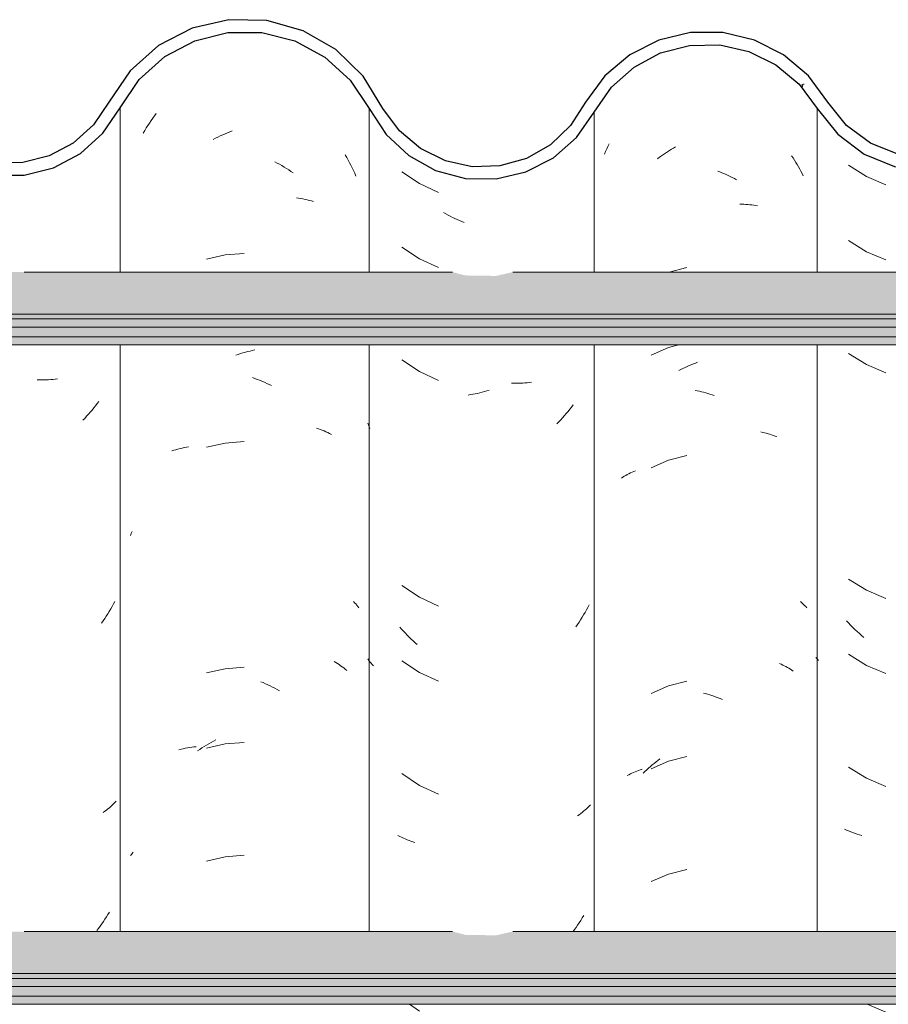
# Model space of a CAD drawing. Header units: metres. Extents: x -28.2 to -1.6, y -1.6 to 5.9.
# Tile 41 of 88: x -18.936 to -18.588, y 3.514 to 3.909. Entities that reach past the tile are written whole.
import ezdxf

# ---------------------------------------------------------------- set-up
doc = ezdxf.new("R2010")
doc.units = ezdxf.units.M
doc.layers.add('A-GLAZ-CWMG', color=7, linetype='Continuous', lineweight=5)
doc.layers.add('A-ROOF', color=7, linetype='Continuous', lineweight=5)

# ---------------------------------------------------------------- blocks, each defined once
blk = doc.blocks.new('FP_59-CASA 3')
at = {"layer": 'A-GLAZ-CWMG', "color": 9, "true_color": 0xc0c0c0}
for p, q in [((-18.60352, 3.85021), (-18.59636, 3.84574)), ((-18.59636, 3.84574), (-18.58857, 3.84245)), ((-18.60352, 3.82007), (-18.59636, 3.81559)), ((-18.59636, 3.81559), (-18.58857, 3.81231)), ((-18.60352, 3.77485), (-18.59636, 3.77038)), ((-18.59636, 3.77038), (-18.58857, 3.7671)), ((-18.60352, 3.68442), (-18.59636, 3.67995)), ((-18.59636, 3.67995), (-18.58857, 3.67667)), ((-18.60355, 3.66683), (-18.60439, 3.66773)), ((-18.6027, 3.66594), (-18.60355, 3.66683)), ((-18.60183, 3.66506), (-18.6027, 3.66594)), ((-18.60096, 3.66421), (-18.60183, 3.66506)), ((-18.60007, 3.66337), (-18.60096, 3.66421)), ((-18.59917, 3.66255), (-18.60007, 3.66337)), ((-18.59825, 3.66174), (-18.59917, 3.66255)), ((-18.59733, 3.66096), (-18.59825, 3.66174)), ((-18.60352, 3.65428), (-18.59636, 3.64981)), ((-18.61607, 3.65239), (-18.61663, 3.65299)), ((-18.6155, 3.6518), (-18.61607, 3.65239)), ((-18.59636, 3.64981), (-18.58857, 3.64653)), ((-18.60352, 3.60907), (-18.59636, 3.60459)), ((-18.59636, 3.60459), (-18.58857, 3.60131)), ((-18.60434, 3.58386), (-18.60516, 3.58424)), ((-18.60349, 3.58349), (-18.60434, 3.58386)), ((-18.60264, 3.58314), (-18.60349, 3.58349)), ((-18.60177, 3.58281), (-18.60264, 3.58314)), ((-18.6009, 3.58249), (-18.60177, 3.58281)), ((-18.60001, 3.58219), (-18.6009, 3.58249)), ((-18.5991, 3.58191), (-18.60001, 3.58219)), ((-18.59819, 3.58165), (-18.5991, 3.58191)), ((-18.59602, 3.51402), (-18.58857, 3.51088))]:
    blk.add_line(p, q, dxfattribs=at)
blk = doc.blocks.new('FP_60-CASA 3')
at = {"layer": 'A-GLAZ-CWMG', "color": 9, "true_color": 0xc0c0c0}
for p, q in [((-18.69993, 3.85777), (-18.69946, 3.85876)), ((-18.70127, 3.85473), (-18.70084, 3.85575)), ((-18.70084, 3.85575), (-18.70039, 3.85676)), ((-18.70039, 3.85676), (-18.69993, 3.85777)), ((-18.67769, 3.85454), (-18.6769, 3.85508)), ((-18.6769, 3.85508), (-18.67611, 3.85561)), ((-18.67611, 3.85561), (-18.67531, 3.85613)), ((-18.67531, 3.85613), (-18.67451, 3.85663)), ((-18.67451, 3.85663), (-18.6737, 3.85711)), ((-18.6737, 3.85711), (-18.67289, 3.85759)), ((-18.68002, 3.85282), (-18.67925, 3.85341)), ((-18.67925, 3.85341), (-18.67847, 3.85398)), ((-18.67847, 3.85398), (-18.67769, 3.85454)), ((-18.62633, 3.85401), (-18.62576, 3.85315)), ((-18.62576, 3.85315), (-18.6252, 3.85228)), ((-18.6252, 3.85228), (-18.62465, 3.8514)), ((-18.62465, 3.8514), (-18.62412, 3.85052)), ((-18.65594, 3.8479), (-18.6551, 3.84758)), ((-18.6551, 3.84758), (-18.65426, 3.84724)), ((-18.65426, 3.84724), (-18.65342, 3.84688)), ((-18.65342, 3.84688), (-18.65259, 3.84651)), ((-18.62412, 3.85052), (-18.6236, 3.84962)), ((-18.6236, 3.84962), (-18.62309, 3.84871)), ((-18.62309, 3.84871), (-18.62259, 3.8478)), ((-18.62259, 3.8478), (-18.6221, 3.84687)), ((-18.6221, 3.84687), (-18.62163, 3.84594)), ((-18.65259, 3.84651), (-18.65175, 3.84612)), ((-18.65175, 3.84612), (-18.65092, 3.84572)), ((-18.65092, 3.84572), (-18.6501, 3.8453)), ((-18.6501, 3.8453), (-18.64927, 3.84487)), ((-18.64927, 3.84487), (-18.64845, 3.84442)), ((-18.64707, 3.83461), (-18.64626, 3.83461)), ((-18.64626, 3.83461), (-18.64546, 3.83458)), ((-18.64546, 3.83458), (-18.64466, 3.83455)), ((-18.64466, 3.83455), (-18.64387, 3.8345)), ((-18.64387, 3.8345), (-18.64308, 3.83443)), ((-18.64308, 3.83443), (-18.6423, 3.83435)), ((-18.6423, 3.83435), (-18.64152, 3.83426)), ((-18.64152, 3.83426), (-18.64075, 3.83415)), ((-18.64075, 3.83415), (-18.63999, 3.83403)), ((-18.66826, 3.80923), (-18.67535, 3.80742)), ((-18.67562, 3.77721), (-18.68257, 3.77417)), ((-18.67155, 3.77825), (-18.67562, 3.77721)), ((-18.6715, 3.76793), (-18.67067, 3.76836)), ((-18.67067, 3.76836), (-18.66985, 3.76878)), ((-18.66985, 3.76878), (-18.66902, 3.76918)), ((-18.66902, 3.76918), (-18.66819, 3.76956)), ((-18.66819, 3.76956), (-18.66735, 3.76994)), ((-18.66735, 3.76994), (-18.66651, 3.77029)), ((-18.66651, 3.77029), (-18.66567, 3.77064)), ((-18.66567, 3.77064), (-18.66483, 3.77096)), ((-18.66483, 3.77096), (-18.66399, 3.77128)), ((-18.66497, 3.76002), (-18.66413, 3.75986)), ((-18.66413, 3.75986), (-18.66329, 3.75968)), ((-18.66329, 3.75968), (-18.66244, 3.75948)), ((-18.66244, 3.75948), (-18.6616, 3.75927)), ((-18.6616, 3.75927), (-18.66075, 3.75905)), ((-18.66075, 3.75905), (-18.65991, 3.75881)), ((-18.65991, 3.75881), (-18.65906, 3.75855)), ((-18.65906, 3.75855), (-18.65822, 3.75828)), ((-18.65822, 3.75828), (-18.65737, 3.758)), ((-18.63871, 3.74336), (-18.63796, 3.74321)), ((-18.63796, 3.74321), (-18.63723, 3.74304)), ((-18.63723, 3.74304), (-18.6365, 3.74285)), ((-18.6365, 3.74285), (-18.63578, 3.74265)), ((-18.63578, 3.74265), (-18.63506, 3.74244)), ((-18.63506, 3.74244), (-18.63436, 3.74222)), ((-18.63436, 3.74222), (-18.63366, 3.74199)), ((-18.63366, 3.74199), (-18.63297, 3.74174)), ((-18.63297, 3.74174), (-18.6323, 3.74148)), ((-18.66826, 3.73387), (-18.67562, 3.732)), ((-18.67562, 3.732), (-18.68257, 3.72896)), ((-18.69454, 3.72485), (-18.69396, 3.72522)), ((-18.69396, 3.72522), (-18.69337, 3.72559)), ((-18.69337, 3.72559), (-18.69277, 3.72593)), ((-18.69277, 3.72593), (-18.69216, 3.72627)), ((-18.69216, 3.72627), (-18.69153, 3.7266)), ((-18.69153, 3.7266), (-18.6909, 3.72692)), ((-18.6909, 3.72692), (-18.69026, 3.72722)), ((-18.69026, 3.72722), (-18.68961, 3.72751)), ((-18.68961, 3.72751), (-18.68894, 3.72779)), ((-18.6227, 3.67536), (-18.62217, 3.67488)), ((-18.62217, 3.67488), (-18.62165, 3.67438)), ((-18.62165, 3.67438), (-18.62115, 3.67388)), ((-18.62115, 3.67388), (-18.62066, 3.67337)), ((-18.62066, 3.67337), (-18.62019, 3.67284)), ((-18.63116, 3.65058), (-18.63051, 3.65029)), ((-18.63051, 3.65029), (-18.62987, 3.64998)), ((-18.62987, 3.64998), (-18.62924, 3.64966)), ((-18.62924, 3.64966), (-18.62861, 3.64934)), ((-18.62861, 3.64934), (-18.628, 3.649)), ((-18.628, 3.649), (-18.6274, 3.64865)), ((-18.6274, 3.64865), (-18.62681, 3.64829)), ((-18.62681, 3.64829), (-18.62623, 3.64792)), ((-18.62623, 3.64792), (-18.62566, 3.64754)), ((-18.66826, 3.64345), (-18.67562, 3.64157)), ((-18.67562, 3.64157), (-18.68257, 3.63853)), ((-18.66167, 3.63872), (-18.66082, 3.6385)), ((-18.66082, 3.6385), (-18.65998, 3.63826)), ((-18.65998, 3.63826), (-18.65913, 3.638)), ((-18.65913, 3.638), (-18.65829, 3.63773)), ((-18.65829, 3.63773), (-18.65744, 3.63745)), ((-18.65744, 3.63745), (-18.6566, 3.63715)), ((-18.6566, 3.63715), (-18.65576, 3.63683)), ((-18.65576, 3.63683), (-18.65492, 3.6365)), ((-18.65492, 3.6365), (-18.65408, 3.63616)), ((-18.67562, 3.61143), (-18.68257, 3.60839)), ((-18.68216, 3.60995), (-18.68141, 3.61057)), ((-18.68141, 3.61057), (-18.68065, 3.61118)), ((-18.68065, 3.61118), (-18.67989, 3.61178)), ((-18.67989, 3.61178), (-18.67912, 3.61236)), ((-18.66826, 3.6133), (-18.67562, 3.61143)), ((-18.69159, 3.606), (-18.69095, 3.60632)), ((-18.69095, 3.60632), (-18.69031, 3.60662)), ((-18.69031, 3.60662), (-18.68966, 3.60692)), ((-18.68966, 3.60692), (-18.689, 3.6072)), ((-18.689, 3.6072), (-18.68833, 3.60747)), ((-18.68833, 3.60747), (-18.68765, 3.60773)), ((-18.68765, 3.60773), (-18.68696, 3.60797)), ((-18.68696, 3.60797), (-18.68626, 3.60821)), ((-18.6858, 3.60662), (-18.68509, 3.60731)), ((-18.68509, 3.60731), (-18.68437, 3.60799)), ((-18.68437, 3.60799), (-18.68364, 3.60866)), ((-18.68364, 3.60866), (-18.68291, 3.60931)), ((-18.68291, 3.60931), (-18.68216, 3.60995)), ((-18.69221, 3.60567), (-18.69159, 3.606)), ((-18.66826, 3.56809), (-18.67562, 3.56621)), ((-18.67562, 3.56621), (-18.68257, 3.56317))]:
    blk.add_line(p, q, dxfattribs=at)
blk = doc.blocks.new('FP_61-CASA 3')
at = {"layer": 'A-GLAZ-CWMG', "color": 9, "true_color": 0xc0c0c0}
for p, q in [((-18.78248, 3.8476), (-18.77548, 3.84288)), ((-18.77548, 3.84288), (-18.76779, 3.83937)), ((-18.7649, 3.83078), (-18.7658, 3.8313)), ((-18.764, 3.83028), (-18.7649, 3.83078)), ((-18.76309, 3.8298), (-18.764, 3.83028)), ((-18.76217, 3.82934), (-18.76309, 3.8298)), ((-18.76125, 3.82889), (-18.76217, 3.82934)), ((-18.76033, 3.82846), (-18.76125, 3.82889)), ((-18.75941, 3.82804), (-18.76033, 3.82846)), ((-18.75848, 3.82764), (-18.75941, 3.82804)), ((-18.75755, 3.82726), (-18.75848, 3.82764)), ((-18.78248, 3.81746), (-18.77548, 3.81274)), ((-18.77548, 3.81274), (-18.76779, 3.80923)), ((-18.78248, 3.77224), (-18.77548, 3.76753)), ((-18.77548, 3.76753), (-18.76779, 3.76402)), ((-18.7475, 3.76006), (-18.74844, 3.75978)), ((-18.7377, 3.76288), (-18.73862, 3.7629)), ((-18.73679, 3.76287), (-18.7377, 3.76288)), ((-18.73588, 3.76288), (-18.73679, 3.76287)), ((-18.73498, 3.76291), (-18.73588, 3.76288)), ((-18.73408, 3.76296), (-18.73498, 3.76291)), ((-18.73319, 3.76302), (-18.73408, 3.76296)), ((-18.7323, 3.76309), (-18.73319, 3.76302)), ((-18.73142, 3.76318), (-18.7323, 3.76309)), ((-18.73055, 3.76329), (-18.73142, 3.76318)), ((-18.75502, 3.75831), (-18.75596, 3.75816)), ((-18.75409, 3.75847), (-18.75502, 3.75831)), ((-18.75315, 3.75864), (-18.75409, 3.75847)), ((-18.75221, 3.75883), (-18.75315, 3.75864)), ((-18.75126, 3.75905), (-18.75221, 3.75883)), ((-18.75032, 3.75927), (-18.75126, 3.75905)), ((-18.74938, 3.75952), (-18.75032, 3.75927)), ((-18.74844, 3.75978), (-18.74938, 3.75952)), ((-18.71524, 3.75246), (-18.71593, 3.75159)), ((-18.71455, 3.75333), (-18.71524, 3.75246)), ((-18.71388, 3.75422), (-18.71455, 3.75333)), ((-18.71884, 3.74826), (-18.71959, 3.74746)), ((-18.71809, 3.74907), (-18.71884, 3.74826)), ((-18.71736, 3.7499), (-18.71809, 3.74907)), ((-18.71664, 3.75074), (-18.71736, 3.7499)), ((-18.71593, 3.75159), (-18.71664, 3.75074)), ((-18.79572, 3.74584), (-18.79613, 3.74687)), ((-18.79529, 3.74481), (-18.79572, 3.74584)), ((-18.71959, 3.74746), (-18.72035, 3.74667)), ((-18.78248, 3.68181), (-18.77548, 3.6771)), ((-18.77548, 3.6771), (-18.76779, 3.67359)), ((-18.70748, 3.67404), (-18.70801, 3.67303)), ((-18.70969, 3.67006), (-18.71028, 3.6691)), ((-18.70912, 3.67104), (-18.70969, 3.67006)), ((-18.70856, 3.67203), (-18.70912, 3.67104)), ((-18.70801, 3.67303), (-18.70856, 3.67203)), ((-18.71212, 3.66626), (-18.71276, 3.66534)), ((-18.7115, 3.6672), (-18.71212, 3.66626)), ((-18.71088, 3.66814), (-18.7115, 3.6672)), ((-18.71028, 3.6691), (-18.71088, 3.66814)), ((-18.7826, 3.66432), (-18.78332, 3.66515)), ((-18.78186, 3.6635), (-18.7826, 3.66432)), ((-18.78112, 3.66269), (-18.78186, 3.6635)), ((-18.78036, 3.6619), (-18.78112, 3.66269)), ((-18.77959, 3.66112), (-18.78036, 3.6619)), ((-18.77881, 3.66035), (-18.77959, 3.66112)), ((-18.77803, 3.6596), (-18.77881, 3.66035)), ((-18.77723, 3.65886), (-18.77803, 3.6596)), ((-18.77643, 3.65814), (-18.77723, 3.65886)), ((-18.79572, 3.65185), (-18.79613, 3.65242)), ((-18.7953, 3.65129), (-18.79572, 3.65185)), ((-18.79486, 3.65074), (-18.7953, 3.65129)), ((-18.79441, 3.65019), (-18.79486, 3.65074)), ((-18.79394, 3.64965), (-18.79441, 3.65019)), ((-18.78248, 3.65167), (-18.77548, 3.64696)), ((-18.77548, 3.64696), (-18.76779, 3.64344)), ((-18.78248, 3.60646), (-18.77548, 3.60174)), ((-18.77548, 3.60174), (-18.76779, 3.59823)), ((-18.71085, 3.59041), (-18.71147, 3.58995)), ((-18.71025, 3.59089), (-18.71085, 3.59041)), ((-18.70966, 3.59138), (-18.71025, 3.59089)), ((-18.70909, 3.59188), (-18.70966, 3.59138)), ((-18.70853, 3.59239), (-18.70909, 3.59188)), ((-18.70799, 3.59291), (-18.70853, 3.59239)), ((-18.70746, 3.59344), (-18.70799, 3.59291)), ((-18.70694, 3.59398), (-18.70746, 3.59344)), ((-18.71147, 3.58995), (-18.71209, 3.58949)), ((-18.78336, 3.58132), (-18.78407, 3.58169)), ((-18.78263, 3.58097), (-18.78336, 3.58132)), ((-18.7819, 3.58063), (-18.78263, 3.58097)), ((-18.78115, 3.5803), (-18.7819, 3.58063)), ((-18.7804, 3.57998), (-18.78115, 3.5803)), ((-18.77963, 3.57968), (-18.7804, 3.57998)), ((-18.77885, 3.57939), (-18.77963, 3.57968)), ((-18.77807, 3.57912), (-18.77885, 3.57939)), ((-18.77727, 3.57886), (-18.77807, 3.57912)), ((-18.71083, 3.54765), (-18.71144, 3.5467)), ((-18.71023, 3.54861), (-18.71083, 3.54765)), ((-18.70964, 3.54958), (-18.71023, 3.54861)), ((-18.71336, 3.54393), (-18.71391, 3.54319)), ((-18.71271, 3.54484), (-18.71336, 3.54393)), ((-18.71207, 3.54577), (-18.71271, 3.54484)), ((-18.71144, 3.5467), (-18.71207, 3.54577)), ((-18.77949, 3.51402), (-18.77548, 3.51131))]:
    blk.add_line(p, q, dxfattribs=at)
blk = doc.blocks.new('FP_62-CASA 3')
at = {"layer": 'A-GLAZ-CWMG', "color": 9, "true_color": 0xc0c0c0}
for p, q in [((-18.88167, 3.86999), (-18.88098, 3.87092)), ((-18.8843, 3.86615), (-18.88366, 3.86713)), ((-18.88366, 3.86713), (-18.88301, 3.8681)), ((-18.88301, 3.8681), (-18.88235, 3.86905)), ((-18.88235, 3.86905), (-18.88167, 3.86999)), ((-18.88614, 3.86315), (-18.88554, 3.86417)), ((-18.88554, 3.86417), (-18.88493, 3.86517)), ((-18.88493, 3.86517), (-18.8843, 3.86615)), ((-18.85432, 3.86245), (-18.85337, 3.86287)), ((-18.85337, 3.86287), (-18.85242, 3.86327)), ((-18.85242, 3.86327), (-18.85147, 3.86366)), ((-18.85147, 3.86366), (-18.85051, 3.86403)), ((-18.85808, 3.86059), (-18.85714, 3.86108)), ((-18.85714, 3.86108), (-18.85621, 3.86155)), ((-18.85621, 3.86155), (-18.85526, 3.86201)), ((-18.85526, 3.86201), (-18.85432, 3.86245)), ((-18.83337, 3.85164), (-18.83244, 3.85113)), ((-18.83244, 3.85113), (-18.83152, 3.85061)), ((-18.80521, 3.85435), (-18.80463, 3.85333)), ((-18.80463, 3.85333), (-18.80405, 3.8523)), ((-18.80405, 3.8523), (-18.80349, 3.85126)), ((-18.80349, 3.85126), (-18.80295, 3.85021)), ((-18.83152, 3.85061), (-18.8306, 3.85008)), ((-18.8306, 3.85008), (-18.82968, 3.84952)), ((-18.82968, 3.84952), (-18.82877, 3.84895)), ((-18.82877, 3.84895), (-18.82786, 3.84836)), ((-18.82786, 3.84836), (-18.82697, 3.84776)), ((-18.82697, 3.84776), (-18.82607, 3.84714)), ((-18.80295, 3.85021), (-18.80242, 3.84915)), ((-18.80242, 3.84915), (-18.8019, 3.84808)), ((-18.8019, 3.84808), (-18.8014, 3.847)), ((-18.8014, 3.847), (-18.80092, 3.84591)), ((-18.82474, 3.83715), (-18.82387, 3.83703)), ((-18.82387, 3.83703), (-18.823, 3.83689)), ((-18.823, 3.83689), (-18.82214, 3.83673)), ((-18.82214, 3.83673), (-18.82129, 3.83656)), ((-18.82129, 3.83656), (-18.82045, 3.83638)), ((-18.82045, 3.83638), (-18.81961, 3.83617)), ((-18.81961, 3.83617), (-18.81879, 3.83596)), ((-18.81879, 3.83596), (-18.81798, 3.83572)), ((-18.85338, 3.81429), (-18.86086, 3.81258)), ((-18.84573, 3.81487), (-18.85338, 3.81429)), ((-18.84427, 3.77557), (-18.84331, 3.7758)), ((-18.84331, 3.7758), (-18.84235, 3.77602)), ((-18.84235, 3.77602), (-18.84139, 3.77622)), ((-18.84907, 3.77412), (-18.84811, 3.77445)), ((-18.84811, 3.77445), (-18.84715, 3.77475)), ((-18.84715, 3.77475), (-18.84619, 3.77504)), ((-18.84619, 3.77504), (-18.84523, 3.77531)), ((-18.84523, 3.77531), (-18.84427, 3.77557)), ((-18.84239, 3.76512), (-18.84143, 3.76479)), ((-18.84143, 3.76479), (-18.84047, 3.76443)), ((-18.84047, 3.76443), (-18.83952, 3.76406)), ((-18.83952, 3.76406), (-18.83857, 3.76367)), ((-18.83857, 3.76367), (-18.83762, 3.76326)), ((-18.83762, 3.76326), (-18.83667, 3.76284)), ((-18.83667, 3.76284), (-18.83573, 3.7624)), ((-18.83573, 3.7624), (-18.83479, 3.76194)), ((-18.81676, 3.74492), (-18.81597, 3.74465)), ((-18.81597, 3.74465), (-18.81519, 3.74436)), ((-18.81519, 3.74436), (-18.81442, 3.74406)), ((-18.81442, 3.74406), (-18.81366, 3.74375)), ((-18.81366, 3.74375), (-18.81292, 3.74342)), ((-18.81292, 3.74342), (-18.81218, 3.74308)), ((-18.81218, 3.74308), (-18.81146, 3.74273)), ((-18.81146, 3.74273), (-18.81074, 3.74236)), ((-18.87304, 3.73626), (-18.87223, 3.73649)), ((-18.87223, 3.73649), (-18.8714, 3.7367)), ((-18.8714, 3.7367), (-18.87057, 3.7369)), ((-18.87057, 3.7369), (-18.86972, 3.73708)), ((-18.86972, 3.73708), (-18.86887, 3.73725)), ((-18.86887, 3.73725), (-18.86801, 3.7374)), ((-18.85338, 3.73893), (-18.86086, 3.73723)), ((-18.84573, 3.73952), (-18.85338, 3.73893)), ((-18.87465, 3.73575), (-18.87385, 3.73601)), ((-18.87385, 3.73601), (-18.87304, 3.73626)), ((-18.89126, 3.70192), (-18.89095, 3.70269)), ((-18.89095, 3.70269), (-18.89063, 3.70346)), ((-18.80189, 3.67541), (-18.80144, 3.67493)), ((-18.80144, 3.67493), (-18.80101, 3.67444)), ((-18.80101, 3.67444), (-18.80059, 3.67395)), ((-18.80059, 3.67395), (-18.80019, 3.67345)), ((-18.80019, 3.67345), (-18.79979, 3.67294)), ((-18.80969, 3.65135), (-18.80901, 3.65096)), ((-18.80901, 3.65096), (-18.80834, 3.65054)), ((-18.80834, 3.65054), (-18.80768, 3.65012)), ((-18.80768, 3.65012), (-18.80704, 3.64968)), ((-18.80704, 3.64968), (-18.80641, 3.64924)), ((-18.85338, 3.6485), (-18.86086, 3.6468)), ((-18.84573, 3.64909), (-18.85338, 3.6485)), ((-18.80641, 3.64924), (-18.80579, 3.64878)), ((-18.80579, 3.64878), (-18.80519, 3.64831)), ((-18.80519, 3.64831), (-18.8046, 3.64782)), ((-18.83906, 3.6433), (-18.83811, 3.64291)), ((-18.83811, 3.64291), (-18.83716, 3.64249)), ((-18.83716, 3.64249), (-18.83622, 3.64206)), ((-18.83622, 3.64206), (-18.83527, 3.64161)), ((-18.83527, 3.64161), (-18.83433, 3.64114)), ((-18.83433, 3.64114), (-18.8334, 3.64065)), ((-18.8334, 3.64065), (-18.83247, 3.64015)), ((-18.83247, 3.64015), (-18.83154, 3.63963)), ((-18.85338, 3.61836), (-18.86086, 3.61666)), ((-18.86082, 3.61789), (-18.8599, 3.61843)), ((-18.8599, 3.61843), (-18.85897, 3.61896)), ((-18.85897, 3.61896), (-18.85804, 3.61946)), ((-18.85804, 3.61946), (-18.85711, 3.61995)), ((-18.84573, 3.61894), (-18.85338, 3.61836)), ((-18.87183, 3.61602), (-18.871, 3.61623)), ((-18.871, 3.61623), (-18.87016, 3.61642)), ((-18.87016, 3.61642), (-18.86931, 3.6166)), ((-18.86931, 3.6166), (-18.86846, 3.61676)), ((-18.86846, 3.61676), (-18.86759, 3.6169)), ((-18.86759, 3.6169), (-18.86672, 3.61703)), ((-18.86672, 3.61703), (-18.86584, 3.61714)), ((-18.86584, 3.61714), (-18.86495, 3.61724)), ((-18.86444, 3.61556), (-18.86354, 3.61616)), ((-18.86354, 3.61616), (-18.86264, 3.61676)), ((-18.86264, 3.61676), (-18.86173, 3.61733)), ((-18.86173, 3.61733), (-18.86082, 3.61789)), ((-18.89055, 3.57448), (-18.89019, 3.57492)), ((-18.89126, 3.57361), (-18.89091, 3.57405)), ((-18.89091, 3.57405), (-18.89055, 3.57448)), ((-18.85338, 3.57314), (-18.86086, 3.57144)), ((-18.84573, 3.57373), (-18.85338, 3.57314))]:
    blk.add_line(p, q, dxfattribs=at)
blk = doc.blocks.new('FP_63-CASA 3')
at = {"layer": 'A-GLAZ-CWMG', "color": 9, "true_color": 0xc0c0c0}
for p, q in [((-18.92771, 3.76421), (-18.92863, 3.76424)), ((-18.9268, 3.76421), (-18.92771, 3.76421)), ((-18.92589, 3.76422), (-18.9268, 3.76421)), ((-18.92499, 3.76425), (-18.92589, 3.76422)), ((-18.92409, 3.76429), (-18.92499, 3.76425)), ((-18.9232, 3.76435), (-18.92409, 3.76429)), ((-18.92232, 3.76443), (-18.9232, 3.76435)), ((-18.92144, 3.76452), (-18.92232, 3.76443)), ((-18.92056, 3.76463), (-18.92144, 3.76452)), ((-18.90668, 3.75212), (-18.9074, 3.75127)), ((-18.90598, 3.75297), (-18.90668, 3.75212)), ((-18.90528, 3.75384), (-18.90598, 3.75297)), ((-18.9046, 3.75472), (-18.90528, 3.75384)), ((-18.90393, 3.75562), (-18.9046, 3.75472)), ((-18.90962, 3.74882), (-18.91038, 3.74803)), ((-18.90887, 3.74963), (-18.90962, 3.74882)), ((-18.90813, 3.75044), (-18.90887, 3.74963)), ((-18.9074, 3.75127), (-18.90813, 3.75044)), ((-18.89865, 3.67346), (-18.8992, 3.67246)), ((-18.89811, 3.67446), (-18.89865, 3.67346)), ((-18.89758, 3.67547), (-18.89811, 3.67446)), ((-18.90095, 3.66955), (-18.90156, 3.6686)), ((-18.90035, 3.67051), (-18.90095, 3.66955)), ((-18.89977, 3.67148), (-18.90035, 3.67051)), ((-18.8992, 3.67246), (-18.89977, 3.67148)), ((-18.90218, 3.66766), (-18.90282, 3.66674)), ((-18.90156, 3.6686), (-18.90218, 3.66766)), ((-18.89808, 3.59434), (-18.89862, 3.59382)), ((-18.89755, 3.59487), (-18.89808, 3.59434)), ((-18.89704, 3.59542), (-18.89755, 3.59487)), ((-18.90153, 3.59135), (-18.90215, 3.59089)), ((-18.90092, 3.59182), (-18.90153, 3.59135)), ((-18.90032, 3.59231), (-18.90092, 3.59182)), ((-18.89974, 3.5928), (-18.90032, 3.59231)), ((-18.89917, 3.5933), (-18.89974, 3.5928)), ((-18.89862, 3.59382), (-18.89917, 3.5933)), ((-18.89972, 3.55099), (-18.9003, 3.55002)), ((-18.90213, 3.54717), (-18.90277, 3.54624)), ((-18.90151, 3.54811), (-18.90213, 3.54717)), ((-18.9009, 3.54906), (-18.90151, 3.54811)), ((-18.9003, 3.55002), (-18.9009, 3.54906)), ((-18.90407, 3.54442), (-18.90475, 3.54353)), ((-18.90341, 3.54533), (-18.90407, 3.54442)), ((-18.90277, 3.54624), (-18.90341, 3.54533))]:
    blk.add_line(p, q, dxfattribs=at)
blk = doc.blocks.new('Rectangular Mullion - Telha Fibrocimento - Ondulada-V50-CASA 3')
at = {"layer": 'A-GLAZ-CWMG', "true_color": 0x808080}
h = blk.add_hatch(dxfattribs=at)
h.set_pattern_fill('FP_4', color=8, style=0, pattern_type=2)
h.set_pattern_definition([(50, (-14.575, 2.812), (0.364365, -0.031877), [0.0381, -0.4191]), (355, (-14.575, 2.812), (-0.070485, 0.382117), [0.03048, -0.33528]), (100.451, (-14.545, 2.81), (0.293886, 0.35023), [0.03238, -0.35618]), (46.184, (-14.575, 2.914), (0.54216, -0.084084), [0.05715, -0.62865]), (96.636, (-14.53, 2.907), (0.474805, 0.494854), [0.04857, -0.53427]), (351.184, (-14.575, 2.914), (0.47481, 0.494846), [0.04572, -0.50292]), (21, (-14.524, 2.888), (0.303226, -0.204528), [0.0381, -0.4191]), (326, (-14.524, 2.888), (0.123607, 0.36838), [0.03048, -0.33528]), (71.451, (-14.499, 2.871), (0.426833, 0.16384), [0.03238, -0.35618]), (37.5, (-14.575, 2.812), (0.0061807, 0.1691082), [0.01676, -0.31445, 0.01676, -0.3236, -0.33655]), (37.5, (-14.575, 2.812), (0.0061807, 0.1691082), [-0.67158, 0.01676, -0.31979]), (7.5, (-14.575, 2.812), (0.1336414, 0.200358), [0.01676, -0.17729, 0.01676, -0.30683, -0.12827]), (7.5, (-14.575, 2.812), (0.1336414, 0.200358), [-0.51765, 0.01676, -0.11151]), (327.5, (-14.688, 2.812), (0.2711816, -0.0114606), [0.01676, -0.11024, 0.01676, -0.37948, -0.52578]), (327.5, (-14.688, 2.812), (0.2711816, -0.0114606), [-0.52324, 0.01676, -0.50902]), (317.5, (-14.739, 2.812), (0.296258, 0.050851), [0.01676, -0.14834, 0.01676, -0.24638, -0.37338]), (317.5, (-14.739, 2.812), (0.296258, 0.050851), [-0.42824, 0.01676, -0.35662])])
h.paths.add_polyline_path([(-18.74476, 3.84479), (-18.73277, 3.8476), (-18.7218, 3.85325), (-18.7125, 3.86139), (-18.69849, 3.88151), (-18.68874, 3.88995), (-18.67883, 3.89525), (-18.66689, 3.89828), (-18.65388, 3.89817), (-18.64122, 3.89472), (-18.63202, 3.88995), (-18.62335, 3.88268), (-18.60784, 3.86263), (-18.59726, 3.85474), (-18.5837, 3.8496), (-18.57053, 3.84826), (-18.55896, 3.84973), (-18.54673, 3.85464), (-18.53613, 3.86248), (-18.52017, 3.88218), (-18.50902, 3.88995), (-18.49889, 3.89393), (-18.48673, 3.89536), (-18.47342, 3.89314), (-18.46422, 3.88947), (-18.45448, 3.88232), (-18.4413, 3.86529), (-18.43868, 3.86255), (-18.43259, 3.85701), (-18.42334, 3.85162), (-18.41204, 3.84817), (-18.41004, 3.84829), (-18.41004, 3.85318), (-18.41578, 3.85436), (-18.42516, 3.85819), (-18.4346, 3.86529), (-18.4503, 3.88523), (-18.46225, 3.89393), (-18.47541, 3.89888), (-18.48735, 3.90039), (-18.50006, 3.89887), (-18.51264, 3.89388), (-18.52345, 3.88596), (-18.5395, 3.86618), (-18.54909, 3.85907), (-18.56204, 3.85437), (-18.57201, 3.85312), (-18.58505, 3.85517), (-18.59473, 3.85907), (-18.60432, 3.86618), (-18.62426, 3.88995), (-18.62959, 3.89446), (-18.64341, 3.90088), (-18.65515, 3.90338), (-18.66689, 3.90338), (-18.68019, 3.90003), (-18.69224, 3.89356), (-18.70115, 3.88602), (-18.71255, 3.86984), (-18.71494, 3.86612), (-18.72299, 3.85847), (-18.73277, 3.85295), (-18.74476, 3.84995), (-18.75429, 3.84966), (-18.76509, 3.852), (-18.77502, 3.85688), (-18.78351, 3.86402), (-18.79008, 3.873), (-18.79807, 3.88597), (-18.80897, 3.89657), (-18.82211, 3.90414), (-18.83862, 3.90826), (-18.85224, 3.90846), (-18.86653, 3.90514), (-18.88001, 3.89816), (-18.89135, 3.88808), (-18.90608, 3.86642), (-18.91421, 3.85911), (-18.92383, 3.85398), (-18.93674, 3.85129), (-18.94594, 3.85141), (-18.95772, 3.8548), (-18.96551, 3.85886), (-18.97371, 3.86609), (-18.98803, 3.88678), (-18.99861, 3.8962), (-19.01307, 3.90331), (-19.02558, 3.90625), (-19.03888, 3.9063), (-19.05259, 3.90297), (-19.06513, 3.89645), (-19.07578, 3.88711), (-19.08393, 3.87548), (-19.08061, 3.87301), (-19.0897, 3.86206), (-19.09999, 3.8551), (-19.10137, 3.85771), (-19.10622, 3.85463), (-19.10792, 3.85426), (-19.10717, 3.85165), (-19.1137, 3.84951), (-19.12501, 3.84808), (-19.13402, 3.84978), (-19.13734, 3.85233), (-19.13805, 3.84978), (-19.15172, 3.85583), (-19.16084, 3.86262), (-19.15026, 3.85402), (-19.14157, 3.84949), (-19.12927, 3.84662), (-19.11789, 3.84663), (-19.10622, 3.84951), (-19.09555, 3.8551), (-19.0865, 3.86308), (-19.07214, 3.88364), (-19.06242, 3.8922), (-19.05098, 3.89818), (-19.03846, 3.90126), (-19.02478, 3.90106), (-19.0111, 3.89713), (-19.00163, 3.89216), (-18.99168, 3.88325), (-18.97574, 3.86125), (-18.96847, 3.85479), (-18.95557, 3.8486), (-18.94526, 3.84624), (-18.93382, 3.84628), (-18.92205, 3.84925), (-18.91134, 3.85498), (-18.90229, 3.86313), (-18.88772, 3.8846), (-18.87753, 3.89375), (-18.86547, 3.90015), (-18.85179, 3.90342), (-18.83668, 3.90289), (-18.82541, 3.90003), (-18.81339, 3.89356), (-18.80325, 3.88435), (-18.78883, 3.86257), (-18.77977, 3.85414), (-18.76897, 3.84816), (-18.75707, 3.84498), (-18.75429, 3.84494)])
h.paths.add_polyline_path([(-19.26945, 3.8633), (-19.27021, 3.86397), (-19.26909, 3.86502)])
h.paths.add_polyline_path([(-19.3089, 3.84695), (-19.30076, 3.84697), (-19.28775, 3.85056), (-19.2785, 3.85538), (-19.26945, 3.8633), (-19.26761, 3.86663), (-19.26319, 3.87351), (-19.26249, 3.87314), (-19.26132, 3.8748), (-19.26184, 3.87561), (-19.25558, 3.88408), (-19.25508, 3.88363), (-19.24542, 3.89205), (-19.23183, 3.89848), (-19.22169, 3.90094), (-19.20747, 3.90109), (-19.20688, 3.90338), (-19.19422, 3.90035), (-19.1833, 3.89482), (-19.18524, 3.89192), (-19.1848, 3.89153), (-19.17775, 3.88533), (-19.18005, 3.88995), (-19.17498, 3.88802), (-19.17273, 3.88611), (-19.17562, 3.88346), (-19.16825, 3.87295), (-19.16446, 3.87502), (-19.16217, 3.87295), (-19.17192, 3.88685), (-19.18259, 3.89619), (-19.19656, 3.90302), (-19.20894, 3.90594), (-19.22232, 3.90596), (-19.23588, 3.90265), (-19.24828, 3.89619), (-19.25883, 3.88697), (-19.2748, 3.86524), (-19.28138, 3.85951), (-19.29098, 3.85454), (-19.30146, 3.85198), (-19.31272, 3.85209), (-19.32436, 3.85539), (-19.31798, 3.85198), (-19.30753, 3.84926), (-19.30889, 3.84697)])
h.paths.add_polyline_path([(-19.47052, 3.84723), (-19.45862, 3.84723), (-19.44704, 3.85003), (-19.43643, 3.85546), (-19.42736, 3.86325), (-19.41488, 3.88065), (-19.4078, 3.88684), (-19.39948, 3.89117), (-19.39039, 3.8934), (-19.38045, 3.89325), (-19.37077, 3.89056), (-19.36361, 3.88684), (-19.35625, 3.88025), (-19.3441, 3.86313), (-19.33502, 3.85526), (-19.33397, 3.85526), (-19.33463, 3.85587), (-19.33277, 3.85965), (-19.34183, 3.86257), (-19.33749, 3.86402), (-19.34183, 3.86852), (-19.345, 3.87298), (-19.34861, 3.87295), (-19.3572, 3.88521), (-19.36639, 3.89356), (-19.37288, 3.89657), (-19.38103, 3.89842), (-19.39168, 3.89824), (-19.40119, 3.89592), (-19.41183, 3.88995), (-19.41851, 3.88412), (-19.43109, 3.86661), (-19.44072, 3.85887), (-19.44918, 3.85462), (-19.4598, 3.85218), (-19.46956, 3.85218), (-19.47692, 3.84878), (-19.47504, 3.84832)])
h.paths.add_polyline_path([(-19.47505, 3.84925), (-19.47583, 3.8513), (-19.47972, 3.85003), (-19.47683, 3.84954)])
h.paths.add_polyline_path([(-19.48209, 3.85003), (-19.48123, 3.85286), (-19.47692, 3.85398), (-19.48275, 3.85592), (-19.49265, 3.86193), (-19.49896, 3.86763), (-19.50514, 3.87669), (-19.50857, 3.8726), (-19.50178, 3.86325), (-19.49084, 3.85451), (-19.48275, 3.85036)])
h.paths.add_polyline_path([(-19.12941, 3.85054), (-19.12927, 3.85163), (-19.13174, 3.85185), (-19.1299, 3.85081)])
h.paths.add_polyline_path([(-19.16104, 3.86328), (-19.15759, 3.86641), (-19.16306, 3.86977), (-19.1613, 3.86411)])
at = {"layer": 'A-GLAZ-CWMG'}
for p, q in [((-18.89543, 3.87324), (-18.89543, 3.80742)), ((-18.79561, 3.87295), (-18.79561, 3.80742)), ((-18.7054, 3.87156), (-18.7054, 3.80742)), ((-18.61613, 3.87295), (-18.61613, 3.80742)), ((-18.89543, 3.77825), (-18.89543, 3.54319)), ((-18.79561, 3.77825), (-18.79561, 3.54319)), ((-18.7054, 3.77825), (-18.7054, 3.54319)), ((-18.61613, 3.77825), (-18.61613, 3.54319))]:
    blk.add_line(p, q, dxfattribs=at)
at = {"layer": 'A-GLAZ-CWMG', "lineweight": 25, "flags": 128}
for points in [[(-18.79008, 3.873), (-18.79807, 3.88597), (-18.80897, 3.89657), (-18.82211, 3.90414), (-18.83668, 3.90822), (-18.85179, 3.90856), (-18.86653, 3.90514), (-18.87999, 3.89818), (-18.89135, 3.88808), (-18.89991, 3.87548)], [(-18.89543, 3.87324), (-18.88772, 3.8846), (-18.87753, 3.89375), (-18.86547, 3.90015), (-18.85224, 3.90342), (-18.83862, 3.90338), (-18.82541, 3.90003), (-18.81339, 3.89356), (-18.80325, 3.88435), (-18.79561, 3.87295)], [(-18.61183, 3.87548), (-18.61962, 3.88602), (-18.62959, 3.89446), (-18.64122, 3.90035), (-18.65388, 3.90338), (-18.66689, 3.90338), (-18.67954, 3.90035), (-18.69117, 3.89446), (-18.70115, 3.88602), (-18.70893, 3.87548)], [(-18.7054, 3.87156), (-18.69849, 3.88151), (-18.68946, 3.88956), (-18.67883, 3.89525), (-18.66718, 3.89827), (-18.65515, 3.89846), (-18.64341, 3.8958), (-18.63261, 3.89044), (-18.62335, 3.88268), (-18.61613, 3.87295)], [(-18.89991, 3.87548), (-18.90608, 3.86642), (-18.91421, 3.85911), (-18.92383, 3.85398), (-18.93438, 3.8513), (-18.94526, 3.85125), (-18.95584, 3.85382), (-18.96551, 3.85886), (-18.97371, 3.86609), (-18.97997, 3.87509)], [(-18.70893, 3.87548), (-18.71494, 3.86612), (-18.72299, 3.85847), (-18.73261, 3.853), (-18.74325, 3.85), (-18.75429, 3.84966), (-18.76509, 3.852), (-18.77502, 3.85688), (-18.78351, 3.86402), (-18.79008, 3.873)], [(-18.53199, 3.87548), (-18.5395, 3.86618), (-18.54909, 3.85907), (-18.56012, 3.85462), (-18.57191, 3.8531), (-18.5837, 3.85462), (-18.59473, 3.85907), (-18.60432, 3.86618), (-18.61183, 3.87548)], [(-18.9845, 3.87295), (-18.97758, 3.86288), (-18.96847, 3.85479), (-18.95772, 3.84913), (-18.94594, 3.84624), (-18.93382, 3.84628), (-18.92205, 3.84925), (-18.91134, 3.85498), (-18.90229, 3.86313), (-18.89543, 3.87324)], [(-18.79561, 3.87295), (-18.78883, 3.86257), (-18.77977, 3.85414), (-18.76897, 3.84816), (-18.75707, 3.84498), (-18.74476, 3.84479), (-18.73277, 3.8476), (-18.7218, 3.85325), (-18.7125, 3.86139), (-18.7054, 3.87156)], [(-18.61613, 3.87295), (-18.60784, 3.86263), (-18.59726, 3.85474), (-18.58505, 3.84978), (-18.57201, 3.84808), (-18.55896, 3.84973), (-18.54674, 3.85464), (-18.53613, 3.86248), (-18.5278, 3.87277)]]:
    blk.add_lwpolyline(points, dxfattribs=at)
at = {"layer": 'A-GLAZ-CWMG'}
for name in ['FP_62-CASA 3', 'FP_60-CASA 3', 'FP_61-CASA 3', 'FP_59-CASA 3', 'FP_63-CASA 3']:
    blk.add_blockref(name, (0, 0), dxfattribs=at)
blk = doc.blocks.new('LONGARINA_STEEL_FRAME1 - LONGARINA_STEEL_FRAME-2562852-CASA 3')
at = {"layer": 'A-ROOF', "true_color": 0x9fa09c}
h = blk.add_hatch(color=253, dxfattribs=at)
h.paths.add_polyline_path([(-18.46873, 3.79061), (-18.44504, 3.79061), (-18.44504, 3.80742), (-18.73807, 3.80742), (-18.74476, 3.80589), (-18.75707, 3.80607), (-18.76224, 3.80742), (-19.29107, 3.80742), (-19.29776, 3.80589), (-19.31007, 3.80607), (-19.31524, 3.80742), (-19.69754, 3.80742), (-19.69754, 3.79061), (-18.54673, 3.79061)])
h.paths.add_polyline_path([(-20.98504, 3.79061), (-19.73254, 3.79061), (-19.73254, 3.80742), (-19.84407, 3.80742), (-19.85076, 3.80589), (-19.86307, 3.80607), (-19.86824, 3.80742), (-20.39707, 3.80742), (-20.40376, 3.80589), (-20.41607, 3.80607), (-20.42124, 3.80742), (-20.98504, 3.80742)])
h = blk.add_hatch(color=253, dxfattribs=at)
h.paths.add_polyline_path([(-18.46873, 3.78863), (-18.44504, 3.78863), (-18.44504, 3.79061), (-19.69754, 3.79061), (-19.69754, 3.78863), (-18.54673, 3.78863)])
h.paths.add_polyline_path([(-20.96477, 3.78863), (-19.73254, 3.78863), (-19.73254, 3.79061), (-20.98504, 3.79061), (-20.98504, 3.78863)])
h = blk.add_hatch(color=253, dxfattribs=at)
h.paths.add_polyline_path([(-19.65358, 3.78537), (-18.44504, 3.78537), (-18.44504, 3.78863), (-19.69754, 3.78863), (-19.69754, 3.78537), (-19.67922, 3.78537)])
h.paths.add_polyline_path([(-20.96477, 3.78537), (-19.73254, 3.78537), (-19.73254, 3.78863), (-20.98504, 3.78863), (-20.98504, 3.78537)])
h = blk.add_hatch(color=253, dxfattribs=at)
h.paths.add_polyline_path([(-18.44504, 3.78151), (-18.44504, 3.78537), (-19.69754, 3.78537), (-19.69754, 3.78151), (-18.46873, 3.78151)])
h.paths.add_polyline_path([(-20.96477, 3.78151), (-19.73254, 3.78151), (-19.73254, 3.78537), (-20.98504, 3.78537), (-20.98504, 3.78151)])
h = blk.add_hatch(color=253, dxfattribs=at)
h.paths.add_polyline_path([(-18.46873, 3.77825), (-18.44504, 3.77825), (-18.44504, 3.78151), (-19.69754, 3.78151), (-19.69754, 3.77825), (-18.47541, 3.77825)])
h.paths.add_polyline_path([(-20.98406, 3.77825), (-19.73254, 3.77825), (-19.73254, 3.78151), (-20.98504, 3.78151), (-20.98504, 3.77825)])
h = blk.add_hatch(color=253, dxfattribs=at)
h.paths.add_polyline_path([(-18.54673, 3.52638), (-18.44504, 3.52638), (-18.44504, 3.54319), (-18.73807, 3.54319), (-18.74476, 3.54166), (-18.75707, 3.54184), (-18.76224, 3.54319), (-19.29107, 3.54319), (-19.29776, 3.54166), (-19.31007, 3.54184), (-19.31524, 3.54319), (-19.69754, 3.54319), (-19.69754, 3.52638), (-18.56204, 3.52638)])
h.paths.add_polyline_path([(-20.96477, 3.52638), (-19.73254, 3.52638), (-19.73254, 3.54319), (-19.84407, 3.54319), (-19.85076, 3.54166), (-19.86307, 3.54184), (-19.86824, 3.54319), (-20.39707, 3.54319), (-20.40376, 3.54166), (-20.41607, 3.54184), (-20.42124, 3.54319), (-20.98504, 3.54319), (-20.98504, 3.52638)])
h = blk.add_hatch(color=253, dxfattribs=at)
h.paths.add_polyline_path([(-18.54673, 3.5244), (-18.44504, 3.5244), (-18.44504, 3.52638), (-19.69754, 3.52638), (-19.69754, 3.5244), (-18.56204, 3.5244)])
h.paths.add_polyline_path([(-20.96477, 3.5244), (-19.73254, 3.5244), (-19.73254, 3.52638), (-20.98504, 3.52638), (-20.98504, 3.5244)])
h = blk.add_hatch(color=253, dxfattribs=at)
h.paths.add_polyline_path([(-20.98504, 3.52114), (-19.73254, 3.52114), (-19.73254, 3.5244), (-20.98504, 3.5244), (-20.98504, 3.52341)])
h.paths.add_polyline_path([(-18.44504, 3.52114), (-18.44504, 3.5244), (-19.69754, 3.5244), (-19.69754, 3.52114), (-18.54673, 3.52114)])
h = blk.add_hatch(color=253, dxfattribs=at)
h.paths.add_polyline_path([(-19.86109, 3.51728), (-19.73254, 3.51728), (-19.73254, 3.52114), (-20.98504, 3.52114), (-20.98504, 3.51728), (-19.87275, 3.51728)])
h.paths.add_polyline_path([(-18.44504, 3.51728), (-18.44504, 3.52114), (-19.69754, 3.52114), (-19.69754, 3.51728), (-18.54673, 3.51728)])
h = blk.add_hatch(color=253, dxfattribs=at)
h.paths.add_polyline_path([(-18.48735, 3.51402), (-18.44504, 3.51402), (-18.44504, 3.51728), (-19.69754, 3.51728), (-19.69754, 3.51402), (-18.49515, 3.51402)])
h.paths.add_polyline_path([(-20.97527, 3.51402), (-19.73254, 3.51402), (-19.73254, 3.51728), (-20.98504, 3.51728), (-20.98504, 3.51402), (-20.98336, 3.51402)])
at = {"layer": 'A-ROOF'}
for p, q in [((-18.76224, 3.80742), (-18.93382, 3.80742)), ((-18.44504, 3.80742), (-18.73807, 3.80742)), ((-18.44504, 3.79061), (-19.69754, 3.79061)), ((-18.44504, 3.78863), (-19.69754, 3.78863)), ((-18.44504, 3.78537), (-19.69754, 3.78537)), ((-18.44504, 3.78151), (-19.69754, 3.78151)), ((-18.44504, 3.77825), (-19.69754, 3.77825)), ((-18.76224, 3.54319), (-18.93382, 3.54319)), ((-18.44504, 3.54319), (-18.73807, 3.54319)), ((-18.44504, 3.52638), (-19.69754, 3.52638)), ((-18.44504, 3.5244), (-19.69754, 3.5244)), ((-18.44504, 3.52114), (-19.69754, 3.52114)), ((-18.44504, 3.51728), (-19.69754, 3.51728)), ((-18.44504, 3.51402), (-19.69754, 3.51402))]:
    blk.add_line(p, q, dxfattribs=at)

msp = doc.modelspace()

# ---------------------------------------------------------------- block references
at = {"layer": 'A-GLAZ-CWMG'}
msp.add_blockref('Rectangular Mullion - Telha Fibrocimento - Ondulada-V50-CASA 3', (0, 0), dxfattribs=at)
at = {"layer": 'A-ROOF'}
msp.add_blockref('LONGARINA_STEEL_FRAME1 - LONGARINA_STEEL_FRAME-2562852-CASA 3', (0, 0), dxfattribs=at)

doc.saveas('drawing.dxf')
